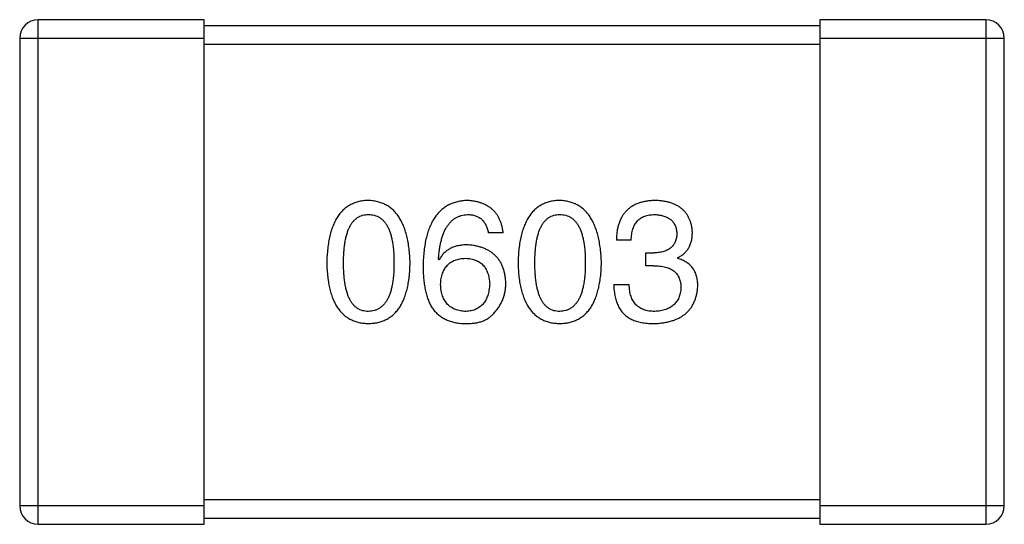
# Model space of a CAD drawing. Header units: millimetres. Extents: x 42 to 554, y 166 to 335.
# Tile 59 of 256: x 395.259 to 396.859, y 229.897 to 230.717. Entities that reach past the tile are written whole.
import ezdxf

# ---------------------------------------------------------------- set-up
doc = ezdxf.new("R2010")
doc.units = ezdxf.units.MM
doc.header["$LTSCALE"] = 30.734
doc.layers.get('0').update_dxf_attribs({"linetype": 'CONTINUOUS'})

msp = doc.modelspace()

# ---------------------------------------------------------------- linework, layer by layer
at = {"linetype": 'Continuous'}
for p, q in [((395.2887, 229.8973), (395.2887, 230.7173)), ((395.5587, 230.7173), (395.2887, 230.7173)), ((395.5587, 229.8973), (395.5587, 230.7173)), ((396.5587, 230.7073), (395.5587, 230.7073)), ((396.5587, 230.7173), (396.5587, 229.8973)), ((396.8287, 230.7173), (396.5587, 230.7173)), ((396.8287, 230.7173), (396.8287, 229.8973)), ((395.2587, 230.6873), (395.2587, 229.9273)), ((395.2587, 230.6873), (395.5587, 230.6873)), ((395.5587, 230.6773), (396.5587, 230.6773)), ((396.5587, 230.6873), (396.8587, 230.6873)), ((396.8587, 229.9273), (396.8587, 230.6873)), ((396.0442, 230.3711), (396.0202, 230.3711)), ((396.2523, 230.359), (396.2283, 230.359)), ((396.2764, 230.3175), (396.2764, 230.3383)), ((396.2764, 230.3383), (396.2895, 230.3383)), ((395.9404, 230.3273), (395.9393, 230.3284)), ((396.3278, 230.3306), (396.3278, 230.3295)), ((396.2884, 230.3175), (396.2764, 230.3175)), ((396.2239, 230.2869), (396.2491, 230.2869)), ((396.5587, 229.9373), (395.5587, 229.9373)), ((395.5587, 229.9273), (395.2587, 229.9273)), ((396.8587, 229.9273), (396.5587, 229.9273)), ((395.5587, 229.9073), (396.5587, 229.9073)), ((395.2887, 229.8973), (395.5587, 229.8973)), ((396.5587, 229.8973), (396.8287, 229.8973))]:
    msp.add_line(p, q, dxfattribs=at)
for centre, start, end in [((395.2887, 230.6873), 90, 180), ((396.8287, 230.6873), 0, 90), ((395.2887, 229.9273), 180, 270), ((396.8287, 229.9273), 270, 0)]:
    msp.add_arc(centre, 0.03, start, end, dxfattribs=at)
for points, knots in [([(395.8254, 230.4235), (395.8227, 230.4234), (395.8176, 230.4232), (395.81, 230.4219), (395.8031, 230.4197), (395.7965, 230.4169), (395.7905, 230.4132), (395.785, 230.4088), (395.78, 230.4036), (395.7755, 230.3975), (395.7715, 230.3908), (395.768, 230.3832), (395.765, 230.3749), (395.7625, 230.3658), (395.7605, 230.3559), (395.7591, 230.3452), (395.758, 230.3338), (395.7578, 230.3259), (395.7576, 230.3219)], [0, 0, 0, 0, 0.057911, 0.113262, 0.165956, 0.217443, 0.268511, 0.319665, 0.372, 0.426129, 0.483365, 0.543779, 0.607756, 0.676562, 0.749704, 0.827713, 0.911177, 1, 1, 1, 1]), ([(395.8931, 230.3219), (395.893, 230.3259), (395.8926, 230.3337), (395.8915, 230.345), (395.8899, 230.3556), (395.8878, 230.3654), (395.8853, 230.3744), (395.8823, 230.3827), (395.8788, 230.3902), (395.8747, 230.397), (395.8702, 230.403), (395.8653, 230.4083), (395.8598, 230.4128), (395.8539, 230.4165), (395.8474, 230.4194), (395.8405, 230.4216), (395.8331, 230.4231), (395.828, 230.4234), (395.8254, 230.4235)], [0, 0, 0, 0, 0.088475, 0.171606, 0.249595, 0.322626, 0.391327, 0.455765, 0.516374, 0.573675, 0.628522, 0.681161, 0.732559, 0.783563, 0.83504, 0.887639, 0.942585, 1, 1, 1, 1]), ([(395.9863, 230.4235), (395.9835, 230.4233), (395.9779, 230.423), (395.9699, 230.4216), (395.9625, 230.4193), (395.9555, 230.4162), (395.9491, 230.4124), (395.9432, 230.4077), (395.9379, 230.4022), (395.9331, 230.3959), (395.9288, 230.3888), (395.9251, 230.381), (395.9219, 230.3723), (395.9193, 230.3629), (395.9172, 230.3527), (395.9157, 230.3417), (395.9145, 230.3299), (395.9143, 230.3217), (395.9142, 230.3175)], [0, 0, 0, 0, 0.058957, 0.115262, 0.16907, 0.221312, 0.273147, 0.324961, 0.377649, 0.432026, 0.488925, 0.549039, 0.612912, 0.680653, 0.753056, 0.830314, 0.912483, 1, 1, 1, 1]), ([(396.0442, 230.3711), (396.044, 230.3731), (396.0435, 230.3769), (396.0422, 230.3826), (396.0406, 230.3879), (396.0386, 230.3928), (396.0363, 230.3973), (396.0336, 230.4015), (396.0305, 230.4054), (396.0271, 230.4089), (396.0232, 230.4119), (396.019, 230.4147), (396.0145, 230.4171), (396.0095, 230.4191), (396.0042, 230.4208), (395.9986, 230.4221), (395.9926, 230.423), (395.9884, 230.4233), (395.9863, 230.4235)], [0, 0, 0, 0, 0.06947, 0.136096, 0.199592, 0.260665, 0.319672, 0.377156, 0.433415, 0.489984, 0.546535, 0.604276, 0.663499, 0.725182, 0.788953, 0.855683, 0.926216, 1, 1, 1, 1]), ([(396.1363, 230.4235), (396.1336, 230.4234), (396.1284, 230.4232), (396.1209, 230.4219), (396.1139, 230.4197), (396.1074, 230.4169), (396.1013, 230.4132), (396.0958, 230.4088), (396.0908, 230.4036), (396.0864, 230.3975), (396.0823, 230.3908), (396.0789, 230.3832), (396.0759, 230.3749), (396.0734, 230.3658), (396.0714, 230.3559), (396.0699, 230.3452), (396.0689, 230.3338), (396.0686, 230.3259), (396.0685, 230.3219)], [0, 0, 0, 0, 0.057911, 0.113262, 0.165956, 0.217443, 0.268511, 0.319665, 0.372, 0.426129, 0.483365, 0.543779, 0.607756, 0.676562, 0.749704, 0.827713, 0.911177, 1, 1, 1, 1]), ([(396.204, 230.3219), (396.2038, 230.3259), (396.2035, 230.3337), (396.2024, 230.345), (396.2007, 230.3556), (396.1987, 230.3654), (396.1962, 230.3744), (396.1931, 230.3827), (396.1896, 230.3902), (396.1856, 230.397), (396.1811, 230.403), (396.1761, 230.4083), (396.1707, 230.4128), (396.1647, 230.4165), (396.1583, 230.4194), (396.1514, 230.4216), (396.144, 230.4231), (396.1389, 230.4234), (396.1363, 230.4235)], [0, 0, 0, 0, 0.088475, 0.171606, 0.249595, 0.322626, 0.391327, 0.455765, 0.516374, 0.573675, 0.628522, 0.681161, 0.732559, 0.783563, 0.83504, 0.887639, 0.942585, 1, 1, 1, 1]), ([(396.2917, 230.4235), (396.2892, 230.4234), (396.2843, 230.4233), (396.2772, 230.4224), (396.2706, 230.4211), (396.2644, 230.4192), (396.2587, 230.4169), (396.2536, 230.4141), (396.2488, 230.4107), (396.2446, 230.4069), (396.2408, 230.4026), (396.2376, 230.3978), (396.2349, 230.3925), (396.2325, 230.3868), (396.2307, 230.3805), (396.2294, 230.3738), (396.2285, 230.3666), (396.2284, 230.3616), (396.2283, 230.359)], [0, 0, 0, 0, 0.073232, 0.142595, 0.207997, 0.270074, 0.329156, 0.386529, 0.441846, 0.496976, 0.551877, 0.607941, 0.665637, 0.725446, 0.788542, 0.855101, 0.925196, 1, 1, 1, 1]), ([(396.3518, 230.3722), (396.3516, 230.3741), (396.3513, 230.378), (396.3502, 230.3837), (396.3488, 230.3889), (396.3469, 230.3938), (396.3446, 230.3983), (396.3419, 230.4025), (396.3387, 230.4063), (396.3352, 230.4097), (396.3312, 230.4127), (396.3267, 230.4154), (396.3219, 230.4177), (396.3167, 230.4196), (396.311, 230.4212), (396.3049, 230.4223), (396.2985, 230.4232), (396.294, 230.4234), (396.2917, 230.4235)], [0, 0, 0, 0, 0.067521, 0.132139, 0.193339, 0.252064, 0.309083, 0.364848, 0.420021, 0.475612, 0.532002, 0.589602, 0.649896, 0.712634, 0.778603, 0.848416, 0.922155, 1, 1, 1, 1]), ([(395.7849, 230.3219), (395.785, 230.3251), (395.785, 230.3312), (395.7855, 230.3401), (395.7863, 230.3485), (395.7873, 230.3562), (395.7888, 230.3632), (395.7905, 230.3697), (395.7925, 230.3756), (395.7949, 230.3808), (395.7976, 230.3855), (395.8006, 230.3895), (395.804, 230.3929), (395.8076, 230.3958), (395.8116, 230.3979), (395.8159, 230.3995), (395.8206, 230.4004), (395.8237, 230.4005), (395.8254, 230.4006)], [0, 0, 0, 0, 0.096452, 0.187278, 0.271765, 0.350519, 0.423437, 0.491321, 0.554011, 0.612224, 0.666281, 0.717003, 0.764884, 0.811423, 0.856783, 0.902993, 0.950236, 1, 1, 1, 1]), ([(395.8254, 230.4006), (395.8271, 230.4005), (395.8303, 230.4004), (395.8351, 230.3995), (395.8395, 230.3979), (395.8437, 230.3958), (395.8474, 230.3929), (395.8508, 230.3895), (395.8539, 230.3855), (395.8567, 230.3808), (395.8591, 230.3756), (395.8612, 230.3697), (395.863, 230.3632), (395.8644, 230.3562), (395.8655, 230.3485), (395.8663, 230.3401), (395.8668, 230.3312), (395.8669, 230.3251), (395.8669, 230.3219)], [0, 0, 0, 0, 0.050604, 0.098688, 0.145699, 0.191791, 0.238625, 0.286717, 0.337546, 0.391814, 0.449755, 0.512106, 0.579685, 0.652048, 0.730262, 0.814146, 0.904281, 1, 1, 1, 1]), ([(395.9393, 230.3284), (395.9395, 230.3313), (395.9399, 230.3368), (395.9409, 230.3447), (395.9422, 230.3521), (395.9438, 230.3591), (395.9456, 230.3654), (395.9478, 230.3713), (395.9503, 230.3766), (395.9531, 230.3814), (395.9562, 230.3857), (395.9596, 230.3894), (395.9633, 230.3927), (395.9673, 230.3953), (395.9716, 230.3975), (395.9763, 230.399), (395.9812, 230.4002), (395.9846, 230.4004), (395.9863, 230.4006)], [0, 0, 0, 0, 0.089218, 0.173709, 0.252753, 0.326963, 0.397099, 0.462534, 0.524018, 0.582178, 0.637235, 0.689955, 0.741228, 0.791618, 0.841661, 0.892925, 0.945259, 1, 1, 1, 1]), ([(395.9863, 230.4006), (395.9885, 230.4005), (395.9929, 230.4004), (395.999, 230.3989), (396.0044, 230.3966), (396.0091, 230.3933), (396.013, 230.3891), (396.0162, 230.3839), (396.0187, 230.3778), (396.0197, 230.3734), (396.0202, 230.3711)], [0, 0, 0, 0, 0.136586, 0.261496, 0.378089, 0.490612, 0.605522, 0.725767, 0.8561, 1, 1, 1, 1]), ([(396.0958, 230.3219), (396.0958, 230.3251), (396.0959, 230.3312), (396.0964, 230.3401), (396.0972, 230.3485), (396.0982, 230.3562), (396.0997, 230.3632), (396.1013, 230.3697), (396.1034, 230.3756), (396.1058, 230.3808), (396.1085, 230.3855), (396.1115, 230.3895), (396.1148, 230.3929), (396.1185, 230.3958), (396.1225, 230.3979), (396.1268, 230.3995), (396.1314, 230.4004), (396.1346, 230.4005), (396.1363, 230.4006)], [0, 0, 0, 0, 0.096452, 0.187278, 0.271765, 0.350519, 0.423437, 0.491321, 0.554011, 0.612224, 0.666281, 0.717003, 0.764884, 0.811423, 0.856783, 0.902993, 0.950236, 1, 1, 1, 1]), ([(396.1363, 230.4006), (396.1379, 230.4005), (396.1412, 230.4004), (396.146, 230.3995), (396.1504, 230.3979), (396.1545, 230.3958), (396.1583, 230.3929), (396.1617, 230.3895), (396.1648, 230.3855), (396.1676, 230.3808), (396.17, 230.3756), (396.1721, 230.3697), (396.1738, 230.3632), (396.1753, 230.3562), (396.1764, 230.3485), (396.1772, 230.3401), (396.1777, 230.3312), (396.1778, 230.3251), (396.1778, 230.3219)], [0, 0, 0, 0, 0.050604, 0.098688, 0.145699, 0.191791, 0.238625, 0.286717, 0.337546, 0.391814, 0.449755, 0.512106, 0.579685, 0.652048, 0.730262, 0.814146, 0.904281, 1, 1, 1, 1]), ([(396.2523, 230.359), (396.2524, 230.3607), (396.2526, 230.364), (396.2531, 230.3687), (396.2539, 230.3731), (396.2551, 230.3772), (396.2565, 230.3809), (396.2582, 230.3843), (396.2601, 230.3874), (396.2624, 230.3902), (396.2649, 230.3927), (396.2678, 230.3948), (396.2709, 230.3966), (396.2743, 230.3981), (396.278, 230.3992), (396.2819, 230.4), (396.2862, 230.4005), (396.2891, 230.4005), (396.2906, 230.4006)], [0, 0, 0, 0, 0.078134, 0.15164, 0.221358, 0.286689, 0.348614, 0.407697, 0.464247, 0.520153, 0.574432, 0.629291, 0.684538, 0.742032, 0.801329, 0.863637, 0.930123, 1, 1, 1, 1]), ([(396.2906, 230.4006), (396.292, 230.4005), (396.2946, 230.4004), (396.2985, 230.3999), (396.3021, 230.3992), (396.3055, 230.3983), (396.3087, 230.3972), (396.3115, 230.3958), (396.3142, 230.3942), (396.3166, 230.3924), (396.3187, 230.3904), (396.3206, 230.3881), (396.3223, 230.3857), (396.3236, 230.3829), (396.3248, 230.38), (396.3257, 230.3769), (396.3263, 230.3735), (396.3265, 230.3712), (396.3267, 230.37)], [0, 0, 0, 0, 0.078051, 0.151197, 0.220412, 0.286742, 0.34933, 0.409464, 0.467368, 0.52298, 0.578639, 0.633998, 0.690142, 0.746855, 0.805868, 0.867776, 0.932345, 1, 1, 1, 1]), ([(396.3267, 230.37), (396.3266, 230.3687), (396.3264, 230.3663), (396.3259, 230.3628), (396.3251, 230.3596), (396.324, 230.3565), (396.3226, 230.3537), (396.321, 230.3512), (396.3191, 230.3488), (396.3169, 230.3467), (396.3144, 230.3448), (396.3116, 230.3432), (396.3086, 230.3418), (396.3053, 230.3406), (396.3017, 230.3397), (396.2979, 230.3389), (396.2938, 230.3385), (396.291, 230.3383), (396.2895, 230.3383)], [0, 0, 0, 0, 0.067741, 0.131599, 0.192143, 0.249977, 0.306453, 0.361639, 0.416449, 0.471489, 0.527582, 0.584873, 0.644974, 0.70814, 0.77492, 0.845909, 0.920585, 1, 1, 1, 1]), ([(396.3278, 230.3306), (396.3297, 230.3316), (396.3334, 230.3335), (396.3384, 230.3371), (396.3425, 230.3415), (396.346, 230.3464), (396.3486, 230.352), (396.3505, 230.3582), (396.3516, 230.365), (396.3517, 230.3697), (396.3518, 230.3722)], [0, 0, 0, 0, 0.125227, 0.244792, 0.361427, 0.478215, 0.59667, 0.722058, 0.856314, 1, 1, 1, 1]), ([(395.9863, 230.3514), (395.9837, 230.3513), (395.9786, 230.3512), (395.9712, 230.3501), (395.9645, 230.3482), (395.9584, 230.3456), (395.9529, 230.3421), (395.948, 230.338), (395.9438, 230.333), (395.9415, 230.3293), (395.9404, 230.3273)], [0, 0, 0, 0, 0.144617, 0.279572, 0.40596, 0.526097, 0.64389, 0.760003, 0.877724, 1, 1, 1, 1]), ([(396.0486, 230.2891), (396.0485, 230.2914), (396.0482, 230.296), (396.0472, 230.3026), (396.0458, 230.3089), (396.044, 230.3147), (396.0417, 230.3201), (396.0389, 230.325), (396.0357, 230.3296), (396.032, 230.3337), (396.0278, 230.3374), (396.0232, 230.3407), (396.0182, 230.3435), (396.0127, 230.346), (396.0067, 230.348), (396.0003, 230.3495), (395.9935, 230.3507), (395.9887, 230.3512), (395.9863, 230.3514)], [0, 0, 0, 0, 0.071527, 0.139094, 0.20346, 0.264939, 0.323904, 0.381383, 0.437591, 0.493343, 0.549401, 0.606085, 0.664838, 0.725424, 0.788712, 0.855452, 0.925772, 1, 1, 1, 1]), ([(395.7576, 230.3219), (395.7578, 230.318), (395.758, 230.3103), (395.7591, 230.2993), (395.7605, 230.289), (395.7625, 230.2794), (395.765, 230.2706), (395.768, 230.2626), (395.7715, 230.2552), (395.7755, 230.2487), (395.78, 230.2428), (395.785, 230.2378), (395.7905, 230.2335), (395.7965, 230.2299), (395.8031, 230.2272), (395.8101, 230.2251), (395.8176, 230.2239), (395.8227, 230.2236), (395.8254, 230.2235)], [0, 0, 0, 0, 0.087693, 0.170223, 0.247496, 0.319826, 0.387768, 0.451403, 0.511459, 0.568358, 0.622671, 0.675251, 0.726739, 0.778422, 0.830759, 0.884394, 0.940865, 1, 1, 1, 1]), ([(395.8254, 230.2432), (395.8237, 230.2433), (395.8206, 230.2434), (395.8159, 230.2443), (395.8116, 230.2458), (395.8076, 230.2481), (395.8039, 230.2508), (395.8006, 230.2542), (395.7976, 230.2583), (395.7949, 230.2629), (395.7925, 230.2682), (395.7905, 230.2741), (395.7888, 230.2806), (395.7873, 230.2876), (395.7863, 230.2953), (395.7855, 230.3036), (395.785, 230.3126), (395.785, 230.3187), (395.7849, 230.3219)], [0, 0, 0, 0, 0.049766, 0.097012, 0.143225, 0.188786, 0.235079, 0.282962, 0.333687, 0.387747, 0.445963, 0.508657, 0.576545, 0.649868, 0.72822, 0.812712, 0.903543, 1, 1, 1, 1]), ([(395.8254, 230.2235), (395.828, 230.2236), (395.8332, 230.2239), (395.8407, 230.2251), (395.8477, 230.2272), (395.8543, 230.2299), (395.8603, 230.2335), (395.8658, 230.2378), (395.8708, 230.2428), (395.8753, 230.2487), (395.8793, 230.2552), (395.8828, 230.2626), (395.8858, 230.2706), (395.8882, 230.2794), (395.8903, 230.289), (395.8917, 230.2993), (395.8927, 230.3103), (395.893, 230.318), (395.8931, 230.3219)], [0, 0, 0, 0, 0.059134, 0.115603, 0.169236, 0.221572, 0.273254, 0.32474, 0.377319, 0.431815, 0.488555, 0.548609, 0.612242, 0.680182, 0.75251, 0.829782, 0.91231, 1, 1, 1, 1]), ([(395.8669, 230.3219), (395.8669, 230.3188), (395.8668, 230.3127), (395.8663, 230.3039), (395.8655, 230.2957), (395.8644, 230.288), (395.863, 230.281), (395.8612, 230.2746), (395.8591, 230.2687), (395.8567, 230.2635), (395.8539, 230.2588), (395.8508, 230.2548), (395.8474, 230.2513), (395.8436, 230.2485), (395.8395, 230.2462), (395.8351, 230.2445), (395.8303, 230.2435), (395.8271, 230.2433), (395.8254, 230.2432)], [0, 0, 0, 0, 0.094834, 0.184067, 0.267029, 0.344713, 0.417334, 0.484367, 0.546941, 0.604717, 0.65953, 0.710539, 0.759381, 0.806382, 0.853027, 0.900623, 0.949121, 1, 1, 1, 1]), ([(395.9426, 230.2869), (395.9427, 230.2886), (395.9429, 230.2919), (395.9436, 230.2966), (395.9446, 230.301), (395.9458, 230.3051), (395.9474, 230.3089), (395.9492, 230.3124), (395.9513, 230.3155), (395.9537, 230.3184), (395.9564, 230.3209), (395.9594, 230.3231), (395.9626, 230.325), (395.9662, 230.3265), (395.97, 230.3278), (395.9741, 230.3287), (395.9784, 230.3293), (395.9815, 230.3295), (395.983, 230.3295)], [0, 0, 0, 0, 0.076072, 0.148369, 0.216753, 0.281358, 0.342792, 0.401604, 0.458929, 0.514444, 0.569818, 0.625343, 0.681554, 0.739608, 0.800134, 0.863477, 0.929547, 1, 1, 1, 1]), ([(395.983, 230.3295), (395.9845, 230.3295), (395.9874, 230.3293), (395.9917, 230.3287), (395.9957, 230.3278), (395.9994, 230.3266), (396.0028, 230.3251), (396.006, 230.3233), (396.0089, 230.3211), (396.0115, 230.3186), (396.0138, 230.3159), (396.0159, 230.3128), (396.0176, 230.3094), (396.0192, 230.3057), (396.0203, 230.3017), (396.0213, 230.2974), (396.022, 230.2928), (396.0222, 230.2896), (396.0224, 230.288)], [0, 0, 0, 0, 0.069884, 0.136529, 0.199638, 0.259844, 0.317774, 0.374356, 0.430026, 0.485148, 0.5409, 0.597889, 0.657472, 0.718614, 0.783613, 0.85129, 0.923712, 1, 1, 1, 1]), ([(396.0685, 230.3219), (396.0686, 230.318), (396.0689, 230.3103), (396.0699, 230.2993), (396.0714, 230.289), (396.0734, 230.2794), (396.0759, 230.2706), (396.0789, 230.2626), (396.0823, 230.2552), (396.0864, 230.2487), (396.0908, 230.2428), (396.0958, 230.2378), (396.1014, 230.2335), (396.1074, 230.2299), (396.1139, 230.2272), (396.1209, 230.2251), (396.1284, 230.2239), (396.1336, 230.2236), (396.1363, 230.2235)], [0, 0, 0, 0, 0.087693, 0.170223, 0.247496, 0.319826, 0.387768, 0.451403, 0.511459, 0.568358, 0.622671, 0.675251, 0.726739, 0.778422, 0.830759, 0.884394, 0.940865, 1, 1, 1, 1]), ([(396.1363, 230.2432), (396.1346, 230.2433), (396.1314, 230.2434), (396.1268, 230.2443), (396.1225, 230.2458), (396.1185, 230.2481), (396.1148, 230.2508), (396.1115, 230.2542), (396.1085, 230.2583), (396.1058, 230.2629), (396.1034, 230.2682), (396.1013, 230.2741), (396.0997, 230.2806), (396.0982, 230.2876), (396.0971, 230.2953), (396.0964, 230.3036), (396.0959, 230.3126), (396.0958, 230.3187), (396.0958, 230.3219)], [0, 0, 0, 0, 0.049766, 0.097012, 0.143225, 0.188786, 0.235079, 0.282962, 0.333687, 0.387747, 0.445963, 0.508657, 0.576545, 0.649868, 0.72822, 0.812712, 0.903543, 1, 1, 1, 1]), ([(396.1363, 230.2235), (396.1389, 230.2236), (396.1441, 230.2239), (396.1516, 230.2251), (396.1586, 230.2272), (396.1651, 230.2299), (396.1711, 230.2335), (396.1767, 230.2378), (396.1817, 230.2428), (396.1862, 230.2487), (396.1902, 230.2552), (396.1936, 230.2626), (396.1966, 230.2706), (396.1991, 230.2794), (396.2011, 230.289), (396.2026, 230.2993), (396.2036, 230.3103), (396.2039, 230.318), (396.204, 230.3219)], [0, 0, 0, 0, 0.059134, 0.115603, 0.169236, 0.221572, 0.273254, 0.32474, 0.377319, 0.431815, 0.488555, 0.548609, 0.612242, 0.680182, 0.75251, 0.829782, 0.91231, 1, 1, 1, 1]), ([(396.1778, 230.3219), (396.1778, 230.3188), (396.1777, 230.3127), (396.1772, 230.3039), (396.1764, 230.2957), (396.1753, 230.288), (396.1739, 230.281), (396.1721, 230.2746), (396.17, 230.2687), (396.1676, 230.2635), (396.1648, 230.2588), (396.1617, 230.2548), (396.1583, 230.2513), (396.1545, 230.2485), (396.1504, 230.2462), (396.146, 230.2445), (396.1412, 230.2435), (396.1379, 230.2433), (396.1363, 230.2432)], [0, 0, 0, 0, 0.094834, 0.184067, 0.267029, 0.344713, 0.417334, 0.484367, 0.546941, 0.604717, 0.65953, 0.710539, 0.759381, 0.806382, 0.853027, 0.900623, 0.949121, 1, 1, 1, 1]), ([(396.3605, 230.2847), (396.3605, 230.2862), (396.3605, 230.2889), (396.36, 230.293), (396.3595, 230.2969), (396.3585, 230.3006), (396.3574, 230.3041), (396.356, 230.3074), (396.3543, 230.3105), (396.3524, 230.3135), (396.3502, 230.3162), (396.3478, 230.3187), (396.345, 230.321), (396.3421, 230.3231), (396.3389, 230.325), (396.3354, 230.3268), (396.3317, 230.3283), (396.3291, 230.3291), (396.3278, 230.3295)], [0, 0, 0, 0, 0.071215, 0.138707, 0.20396, 0.266995, 0.327734, 0.387609, 0.445602, 0.503345, 0.561136, 0.618597, 0.677672, 0.738255, 0.799989, 0.863961, 0.930555, 1, 1, 1, 1]), ([(395.9142, 230.3175), (395.9142, 230.314), (395.9142, 230.3071), (395.915, 230.2971), (395.916, 230.2876), (395.9176, 230.2789), (395.9196, 230.2707), (395.922, 230.2631), (395.9249, 230.2561), (395.9272, 230.2518), (395.9284, 230.2498)], [0, 0, 0, 0, 0.151498, 0.29521, 0.430242, 0.557137, 0.677306, 0.790845, 0.898111, 1, 1, 1, 1]), ([(396.2884, 230.3175), (396.2902, 230.3175), (396.2937, 230.3175), (396.2988, 230.317), (396.3035, 230.3163), (396.3079, 230.3153), (396.312, 230.3141), (396.3157, 230.3126), (396.319, 230.3107), (396.322, 230.3086), (396.3247, 230.3062), (396.327, 230.3035), (396.3289, 230.3005), (396.3305, 230.2972), (396.3317, 230.2937), (396.3326, 230.2898), (396.3331, 230.2857), (396.3332, 230.2829), (396.3332, 230.2814)], [0, 0, 0, 0, 0.082495, 0.159728, 0.232496, 0.300725, 0.365163, 0.425859, 0.483728, 0.538892, 0.592921, 0.646195, 0.699968, 0.754746, 0.811387, 0.870806, 0.933482, 1, 1, 1, 1]), ([(396.0289, 230.2399), (396.0305, 230.2417), (396.0336, 230.2451), (396.0376, 230.2507), (396.041, 230.2565), (396.0438, 230.2625), (396.0459, 230.2688), (396.0475, 230.2754), (396.0484, 230.2822), (396.0485, 230.2868), (396.0486, 230.2891)], [0, 0, 0, 0, 0.129393, 0.255335, 0.378531, 0.500878, 0.622934, 0.746191, 0.87096, 1, 1, 1, 1]), ([(395.9841, 230.2432), (395.9825, 230.2433), (395.9794, 230.2434), (395.9749, 230.2441), (395.9707, 230.245), (395.9668, 230.2463), (395.9631, 230.2478), (395.9598, 230.2498), (395.9567, 230.252), (395.954, 230.2547), (395.9515, 230.2575), (395.9494, 230.2608), (395.9474, 230.2643), (395.9459, 230.2682), (395.9446, 230.2725), (395.9436, 230.277), (395.9429, 230.2818), (395.9427, 230.2852), (395.9426, 230.2869)], [0, 0, 0, 0, 0.070403, 0.137196, 0.200053, 0.260887, 0.31876, 0.37535, 0.430743, 0.485927, 0.541678, 0.598832, 0.657726, 0.719441, 0.783504, 0.851852, 0.923533, 1, 1, 1, 1]), ([(396.0224, 230.288), (396.0222, 230.2863), (396.022, 230.2829), (396.0213, 230.278), (396.0204, 230.2735), (396.0192, 230.2693), (396.0178, 230.2653), (396.016, 230.2617), (396.0141, 230.2584), (396.0118, 230.2555), (396.0092, 230.2528), (396.0064, 230.2504), (396.0033, 230.2484), (396, 230.2467), (395.9964, 230.2453), (395.9925, 230.2443), (395.9884, 230.2436), (395.9856, 230.2433), (395.9841, 230.2432)], [0, 0, 0, 0, 0.078863, 0.153308, 0.223539, 0.289857, 0.35341, 0.413572, 0.471721, 0.528235, 0.584279, 0.638781, 0.69466, 0.751251, 0.809198, 0.869697, 0.933318, 1, 1, 1, 1]), ([(396.2239, 230.2869), (396.224, 230.2851), (396.2241, 230.2816), (396.2246, 230.2765), (396.2253, 230.2717), (396.2261, 230.267), (396.2272, 230.2626), (396.2285, 230.2585), (396.2301, 230.2545), (396.2318, 230.2509), (396.2337, 230.2474), (396.2359, 230.2442), (396.2383, 230.2412), (396.2409, 230.2385), (396.2437, 230.236), (396.2468, 230.2338), (396.25, 230.2317), (396.2523, 230.2306), (396.2534, 230.2301)], [0, 0, 0, 0, 0.078937, 0.154495, 0.226898, 0.296844, 0.363348, 0.427781, 0.48946, 0.549586, 0.607902, 0.664733, 0.720805, 0.776157, 0.831175, 0.886736, 0.943094, 1, 1, 1, 1]), ([(396.2906, 230.2432), (396.289, 230.2432), (396.2858, 230.2433), (396.2812, 230.2438), (396.2769, 230.2446), (396.2729, 230.2459), (396.2692, 230.2474), (396.2658, 230.2493), (396.2627, 230.2515), (396.2599, 230.2541), (396.2575, 230.257), (396.2553, 230.2603), (396.2535, 230.2639), (396.252, 230.2678), (396.2508, 230.2721), (396.2499, 230.2768), (396.2493, 230.2817), (396.2491, 230.2851), (396.2491, 230.2869)], [0, 0, 0, 0, 0.071272, 0.13882, 0.201858, 0.262757, 0.320043, 0.376709, 0.431462, 0.486034, 0.541209, 0.597703, 0.65589, 0.717768, 0.782056, 0.850407, 0.92277, 1, 1, 1, 1]), ([(396.2895, 230.2235), (396.2922, 230.2236), (396.2976, 230.2239), (396.3053, 230.2248), (396.3125, 230.2262), (396.3193, 230.2281), (396.3255, 230.2303), (396.3312, 230.233), (396.3365, 230.2362), (396.3412, 230.2398), (396.3454, 230.2439), (396.3491, 230.2484), (396.3523, 230.2534), (396.355, 230.2588), (396.3572, 230.2646), (396.3588, 230.2709), (396.36, 230.2777), (396.3604, 230.2823), (396.3605, 230.2847)], [0, 0, 0, 0, 0.078078, 0.151942, 0.221594, 0.28726, 0.350176, 0.409768, 0.467648, 0.523784, 0.578904, 0.634014, 0.689819, 0.746826, 0.805875, 0.867063, 0.931764, 1, 1, 1, 1]), ([(396.3332, 230.2814), (396.3331, 230.28), (396.3329, 230.2771), (396.3321, 230.273), (396.3312, 230.2691), (396.3298, 230.2655), (396.3282, 230.2622), (396.3263, 230.2591), (396.324, 230.2563), (396.3215, 230.2538), (396.3187, 230.2515), (396.3155, 230.2495), (396.3121, 230.2478), (396.3084, 230.2463), (396.3043, 230.2452), (396.3, 230.2442), (396.2954, 230.2435), (396.2922, 230.2433), (396.2906, 230.2432)], [0, 0, 0, 0, 0.068514, 0.133941, 0.195994, 0.255362, 0.312994, 0.369441, 0.424687, 0.480522, 0.537148, 0.594801, 0.654411, 0.716817, 0.781981, 0.850498, 0.923306, 1, 1, 1, 1]), ([(395.9284, 230.2498), (395.9298, 230.2477), (395.9328, 230.2438), (395.938, 230.2386), (395.9437, 230.2342), (395.9499, 230.2305), (395.9566, 230.2276), (395.9639, 230.2254), (395.9716, 230.224), (395.977, 230.2237), (395.9797, 230.2235)], [0, 0, 0, 0, 0.125033, 0.246266, 0.36603, 0.485265, 0.606781, 0.732144, 0.862551, 1, 1, 1, 1]), ([(395.9797, 230.2235), (395.9825, 230.2235), (395.9879, 230.2234), (395.9957, 230.224), (396.0029, 230.2251), (396.0094, 230.2269), (396.0153, 230.2292), (396.0205, 230.2322), (396.0251, 230.2357), (396.0277, 230.2385), (396.0289, 230.2399)], [0, 0, 0, 0, 0.156782, 0.301945, 0.436395, 0.561474, 0.678489, 0.78853, 0.894967, 1, 1, 1, 1]), ([(396.2534, 230.2301), (396.2546, 230.2295), (396.2569, 230.2285), (396.2607, 230.2271), (396.2647, 230.226), (396.2691, 230.2251), (396.2738, 230.2244), (396.2787, 230.2239), (396.284, 230.2236), (396.2876, 230.2236), (396.2895, 230.2235)], [0, 0, 0, 0, 0.101955, 0.208983, 0.322698, 0.44339, 0.570851, 0.70629, 0.84885, 1, 1, 1, 1])]:
    msp.add_open_spline(points, degree=3, knots=knots, dxfattribs=at)

doc.saveas('drawing.dxf')
